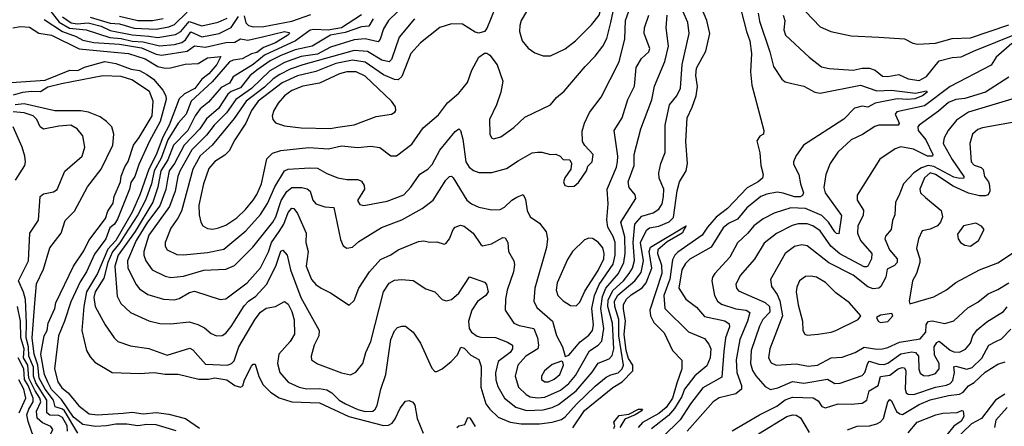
# Model space of a CAD drawing. Extents: x 1246230 to 1426786, y 660032 to 763141.
# Tile 186 of 256: x 1307951 to 1313319, y 712512 to 714730. Entities that reach past the tile are written whole.
import ezdxf

# ---------------------------------------------------------------- set-up
doc = ezdxf.new("R2010")
doc.units = 0

msp = doc.modelspace()

# ---------------------------------------------------------------- linework, layer by layer
at = {"layer": '0CON10XD'}
for points in [[(1310845, 714533.1), (1310925, 714570), (1310981.9, 714615), (1311068.1, 714701.9), (1311110.5, 714755), (1311116.4, 714773.6), (1311120, 714855), (1311109.9, 714889.9), (1311095, 714909.4), (1311065, 714916.5), (1311005, 714899.5), (1310915.8, 714855.8), (1310847.3, 714857.3), (1310785, 714846.9), (1310755, 714825.8), (1310714.5, 714775), (1310684.8, 714725.2), (1310677.9, 714697.9), (1310676.2, 714665), (1310690, 714615), (1310723.5, 714573.5), (1310759.4, 714549.4), (1310805, 714533.3), (1310845, 714533.1)], [(1308085, 714730.8), (1308184.4, 714664.4), (1308258.2, 714638.2), (1308295, 714617.4), (1308355.6, 714604.4), (1308495, 714595.4), (1308615, 714576.6), (1308695, 714540.8), (1308725, 714536), (1308865, 714558.1), (1308905, 714586.5), (1308965, 714579.7), (1309075, 714605.8), (1309125, 714607.7), (1309155, 714624.7), (1309195, 714618), (1309275.8, 714635.8), (1309394.7, 714664.7), (1309419.2, 714659.2), (1309422.5, 714655), (1309413.6, 714645), (1309345, 714603.5), (1309281.2, 714578.8), (1309245, 714551.1), (1309215, 714543), (1309163.8, 714516.2), (1309115, 714508.9), (1309095, 714499.5), (1308999.7, 714390.3), (1308885.5, 714285), (1308859, 714215), (1308814.8, 714165), (1308758.2, 714075), (1308722.3, 713975), (1308684.3, 713905), (1308669.4, 713835), (1308638, 713745), (1308595.9, 713665), (1308525, 713556.9), (1308498, 713512), (1308456.7, 713463.3), (1308432, 713405), (1308410.1, 713319.9), (1308363.4, 713245), (1308355.2, 713215), (1308362.6, 713165), (1308416.5, 713065), (1308465.5, 712995), (1308487.1, 712975), (1308555, 712950), (1308655, 712936.1), (1308755, 712900), (1308878, 712938), (1308895, 712929.6), (1308965, 712851.1), (1309085, 712845.3), (1309106, 712854), (1309121, 712869), (1309145.2, 712945), (1309235, 713095.5), (1309265, 713133.8), (1309295, 713155.3), (1309345, 713164.4), (1309395, 713192.5), (1309415, 713178.6), (1309435, 713137.1), (1309448, 713092), (1309449.2, 713015), (1309425.8, 712974.2), (1309363.5, 712905), (1309355.9, 712855), (1309369.2, 712805), (1309415, 712751.8), (1309475.7, 712725.7), (1309515, 712716.2), (1309585, 712718), (1309625, 712710.2), (1309653.6, 712693.6), (1309693.3, 712655), (1309727.3, 712635), (1309795, 712603.2), (1309835, 712592.3), (1309875.7, 712595), (1309890, 712605), (1309900.4, 712625), (1309920, 712715), (1309947.5, 712795), (1309974.7, 712985), (1309995, 713032.5), (1310010.2, 713049.8), (1310035, 713058.6), (1310055, 713057.1), (1310097.1, 713025), (1310137.3, 712965), (1310198, 712828), (1310215, 712811.2), (1310225, 712810), (1310255, 712824.3), (1310304.4, 712865), (1310338, 712902), (1310356.9, 712943.1), (1310375, 712938.2), (1310410.5, 712900.5), (1310455, 712875.6), (1310467.8, 712837.8), (1310466, 712725), (1310492.5, 712635), (1310514.4, 712604.4), (1310560.7, 712560.7), (1310625, 712533.9), (1310685, 712525.2), (1310785, 712525.9), (1310855, 712534), (1310905, 712549), (1310925, 712563.2), (1310986.9, 712633.1), (1311088.5, 712731.5), (1311149.5, 712780.5), (1311175, 712791.9), (1311215, 712803.1), (1311235.9, 712825), (1311242.7, 712845), (1311218.2, 713005), (1311217.5, 713095), (1311195.5, 713165), (1311194.3, 713195), (1311213.2, 713226.8), (1311305.4, 713304.6), (1311338.9, 713351.1), (1311353, 713415), (1311335.5, 713515), (1311368.5, 713581.5), (1311385, 713594.3), (1311435, 713603.2), (1311492.4, 713627.6), (1311515, 713651.5), (1311535, 713796.7), (1311549.2, 713845), (1311585.3, 713905), (1311592.7, 713945), (1311583.2, 714065), (1311590.2, 714195), (1311618.2, 714251.8), (1311638.7, 714315), (1311647.4, 714365), (1311637.9, 714425), (1311641.8, 714465), (1311691.5, 714558.5), (1311714.6, 714655), (1311697.5, 714725), (1311645, 714853.3)], [(1310104.6, 714735), (1310020.8, 714635), (1309977.7, 714512.3), (1309965, 714499.7), (1309925, 714508.8), (1309847, 714557), (1309775, 714562.4), (1309495, 714483.4), (1309425, 714459.4), (1309368.8, 714431.2), (1309332.4, 714407.6), (1309285, 714361.6), (1309186.5, 714285), (1309120.1, 714189.9), (1309001.1, 714045), (1308935, 713987.9), (1308896, 713915), (1308833.9, 713686.1), (1308813.6, 713646.4), (1308775, 713593.1), (1308743.8, 713515), (1308743.6, 713495), (1308755.6, 713475), (1308808.7, 713448.7), (1308845, 713446.5), (1308975, 713459.2), (1309065, 713478.4), (1309185, 713578.8), (1309265, 713666.7), (1309302.8, 713727.2), (1309341.6, 713818.4), (1309394.4, 713905.6), (1309415, 713913.6), (1309532.3, 713922.3), (1309575, 713919.6), (1309625, 713890), (1309685, 713866.5), (1309735, 713858.5), (1309795, 713858.2), (1309815, 713849.4), (1309829.5, 713825), (1309830.6, 713805), (1309793.6, 713743.6), (1309805, 713720.8), (1309826.9, 713716.9), (1309955, 713739.1), (1310045.5, 713774.5), (1310084.4, 713815.6), (1310132.6, 713887.4), (1310175.9, 713914.1), (1310200.5, 713939.5), (1310242.2, 714017.8), (1310325, 714119.4), (1310345, 714134), (1310354.3, 714124.3), (1310367.1, 714077.1), (1310383.9, 713953.9), (1310401.2, 713925), (1310425, 713906.2), (1310455, 713896.1), (1310525, 713896.5), (1310605, 713918.2), (1310669.5, 713959.5), (1310745, 714002.5), (1310775, 714007.8), (1310797.5, 714007.5), (1310845, 713994), (1310875, 713995.8), (1310897.5, 713985), (1310915, 713967.5), (1310950, 713965), (1310960, 713945), (1310956.2, 713915), (1310923, 713867), (1310916.2, 713845), (1310923.3, 713825), (1310945, 713819.2), (1310975, 713822), (1310998.7, 713841.3), (1311040.8, 713905), (1311049.5, 713930.5), (1311072.5, 713955), (1311078, 713995), (1311032.6, 714042.6), (1311019.2, 714065), (1311017.9, 714122.1), (1311030, 714165), (1311057.1, 714222.9), (1311122.3, 714307.7), (1311220.5, 714499.5), (1311250.5, 714625), (1311254.8, 714725), (1311283.4, 714806.6)], [(1310545, 714798.8), (1310498.5, 714681.5), (1310485, 714665.8), (1310455, 714655.8), (1310435, 714661.4), (1310365, 714704.6), (1310305, 714707.3), (1310242.3, 714687.7), (1310136.5, 714603.5), (1310083.7, 714545), (1310035, 714420.5), (1310015, 714401.4), (1309995, 714402.6), (1309935, 714429), (1309835, 714497.9), (1309765, 714509.2), (1309675, 714489.9), (1309565, 714446.7), (1309465, 714423.8), (1309381.6, 714385), (1309252, 714285), (1309214.5, 714235), (1309184, 714166), (1309124.1, 714075), (1309093.9, 714015), (1309069.1, 713990.9), (1309015, 713955.3), (1308982.6, 713917.4), (1308953.8, 713833.8), (1308928.3, 713718.3), (1308930, 713665), (1308938.8, 713625), (1308950, 713605), (1308975, 713591.5), (1309005, 713587.7)], [(1309005, 713587.7), (1309035, 713594.6), (1309075, 713608.4), (1309135, 713649.4), (1309183.1, 713695), (1309225, 713746), (1309244.6, 713775.4), (1309269.8, 713835), (1309299.5, 713970.5), (1309328.7, 714001.3), (1309374.2, 714015.8), (1309527.7, 714032.3), (1309634.1, 714025.9), (1309705, 714041.2), (1309795, 714033.3), (1309865, 714040.4), (1309915, 714032.7), (1309975, 713987.5), (1310005, 713987.5), (1310088.7, 714051.3), (1310150.9, 714139.1), (1310235, 714211.1), (1310283.8, 714276.2), (1310345, 714329.5), (1310393, 714387), (1310415.5, 714455), (1310455, 714526), (1310485, 714547.5), (1310497.3, 714547.3), (1310515, 714536), (1310555, 714484), (1310584.6, 714395), (1310574.4, 714335), (1310551.1, 714265), (1310511.9, 714185), (1310514.4, 714105), (1310523.8, 714085), (1310535, 714080), (1310575, 714091.4), (1310645, 714142.2), (1310705, 714197.5), (1310845, 714265.7), (1310878.6, 714305), (1310919.8, 714340.2), (1311034.4, 714475), (1311089.6, 714530.4), (1311130, 714585), (1311152.1, 714627.9), (1311173.4, 714715), (1311200.5, 714835)], [(1311870.8, 714835), (1311914.2, 714665), (1311932.7, 714615), (1311941.1, 714545), (1311936, 714445), (1311942.7, 714372.7), (1312008.7, 714125), (1312006.9, 714105), (1311985.7, 714094.3), (1311970.6, 714069.4), (1311986.2, 714003.8), (1311991.1, 713935), (1312004.4, 713885), (1312000.5, 713865), (1311978.2, 713845), (1311918.2, 713811.8), (1311809.7, 713700.3), (1311748.4, 713651.6), (1311701.4, 713598.6), (1311672.1, 713555), (1311539.3, 713460.7), (1311523.5, 713445), (1311511, 713419), (1311496.1, 713315), (1311463.7, 713225), (1311469.5, 713155), (1311597.1, 713027.1), (1311685, 712990), (1311709.1, 712959.1), (1311718.9, 712935), (1311715.3, 712885.3), (1311698.1, 712841.9), (1311632.3, 712787.7), (1311595, 712739.6), (1311576.1, 712715), (1311561.8, 712675), (1311521.9, 712608.1), (1311489.3, 712570.7), (1311395, 712497.3)], [(1308115, 714781.6), (1308165.8, 714715.8), (1308222.8, 714682.8), (1308313.3, 714675), (1308442.9, 714632.9), (1308505, 714626.9), (1308565, 714612.5), (1308625, 714609.1), (1308713.5, 714586.5), (1308795, 714594.6), (1308835, 714606), (1308855, 714620.4), (1308885, 714663.7), (1308945, 714635.5), (1309038.8, 714655), (1309105, 714687.4), (1309145, 714746.6)], [(1308184, 714745), (1308231.8, 714711.8), (1308265, 714706.5), (1308325, 714712.9), (1308395, 714694.1), (1308445, 714671.4), (1308565, 714646.9), (1308655, 714639.8), (1308705, 714632.1), (1308801.3, 714648.7), (1308828.9, 714665), (1308875, 714719.4), (1308945, 714695.8), (1309033.9, 714716.1), (1309081.8, 714738.2)], [(1308335, 714743.6), (1308445, 714710.3), (1308495, 714706.3), (1308575, 714683.6), (1308695, 714677.8), (1308765, 714691.4), (1308795, 714703.6), (1308865, 714770.5)], [(1309815, 714755.4), (1309705.2, 714684.8), (1309632.6, 714672.6), (1309555, 714676.5), (1309535, 714672), (1309454.8, 714615), (1309285, 714535.6), (1309225, 714486.1), (1309115, 714418.6), (1309095, 714384.2), (1309050.4, 714359.6), (1308979.9, 714280.1), (1308935, 714243.7), (1308907.7, 714205), (1308867.6, 714125), (1308789.2, 714045), (1308759.5, 713965), (1308720.2, 713905), (1308704.4, 713815.6), (1308676.5, 713733.5), (1308580, 713575), (1308487.4, 713445), (1308469.3, 713385), (1308481.9, 713221.9), (1308502, 713182), (1308555, 713131.8), (1308655, 713086.2), (1308715, 713073.2), (1308775, 713070), (1308875, 713081.1), (1308922.9, 713067.1), (1308958, 713048), (1308995, 713017.8), (1309024.6, 713004.6), (1309055, 713006.5), (1309075, 713019.1), (1309105, 713056.2), (1309175, 713168.4), (1309199.1, 713195), (1309238, 713222), (1309297.1, 713285), (1309348.3, 713385), (1309375, 713466.9), (1309385, 713473.3), (1309410.2, 713445), (1309427.1, 713365), (1309484.8, 713215), (1309583.5, 713035), (1309581.5, 713005), (1309557.3, 712955), (1309540, 712895), (1309542.5, 712875), (1309575, 712853.3), (1309705, 712803.6), (1309755, 712793.1), (1309783.3, 712806.7), (1309821.2, 712855), (1309837.9, 712915), (1309865.3, 712975), (1309934.1, 713245), (1309965, 713291.8), (1309995, 713308.2), (1310035, 713311.8), (1310097, 713307), (1310165, 713261.1), (1310215, 713245.7), (1310255, 713204.2), (1310275.6, 713195.6), (1310305, 713203.5), (1310345, 713238.5), (1310403.3, 713326.7), (1310485, 713297.5), (1310496.9, 713285), (1310504.6, 713245), (1310491.8, 713225), (1310447.8, 713192.2), (1310416.1, 713145), (1310398.3, 713085), (1310402.6, 713045), (1310415, 713024.7), (1310445, 713003.3), (1310465, 712997.3), (1310545, 712996.2), (1310611.4, 712971.4), (1310638.9, 712955), (1310637.5, 712935), (1310625, 712914.7), (1310559.2, 712865), (1310545.8, 712804.2), (1310547.5, 712765), (1310558.3, 712728.3), (1310594.5, 712664.5), (1310656.6, 712616.6), (1310715, 712597.4), (1310805, 712601.2), (1310855, 712614.8), (1310888.9, 712631.1), (1310985, 712704.8), (1311072.3, 712807.7), (1311105, 712855.3), (1311165, 712879.7), (1311182, 712898), (1311190, 712935), (1311182.9, 713075), (1311158.2, 713165), (1311160.1, 713199.9), (1311185, 713251.8), (1311243, 713305), (1311274.7, 713345.3), (1311291.8, 713375), (1311303.1, 713416.9), (1311296.7, 713515), (1311305.2, 713615), (1311342.4, 713657.6), (1311405, 713676.9), (1311435, 713695.4), (1311454.1, 713725), (1311462.1, 713765), (1311462.8, 713805), (1311438.5, 713865), (1311435.5, 713894.5), (1311446.2, 713945), (1311469.6, 714005), (1311470.9, 714155), (1311493.9, 714265), (1311533.8, 714315), (1311554.1, 714355.9), (1311562.3, 714485), (1311600.9, 714655), (1311594.6, 714715), (1311567, 714777)], [(1308495, 714749.6), (1308595, 714724.5), (1308675.5, 714724.5), (1308733.4, 714736.6)], [(1309879, 714735), (1309855, 714694.8), (1309815, 714691.2), (1309725, 714659), (1309645, 714644.7), (1309545, 714584.4), (1309454, 714566), (1309375, 714534.7), (1309317.2, 714505), (1309244.8, 714455), (1309206.2, 714423.8), (1309155, 714357.6), (1309105, 714337.4), (1309086.4, 714323.6), (1309035.8, 714245), (1308970.4, 714189.6), (1308933.8, 714135), (1308848.1, 714045), (1308794.9, 713945), (1308766.7, 713905), (1308757.9, 713857.9), (1308747.4, 713802.6), (1308715.4, 713715), (1308648.7, 713625), (1308587.1, 713525), (1308538.5, 713415), (1308540.8, 713375), (1308586.1, 713286.1), (1308605, 713260.9), (1308649.9, 713229.9), (1308735, 713204.7), (1308795, 713201.2), (1308820.8, 713209.2), (1308877.7, 713242.3), (1308905, 713249.2), (1309045, 713203.6), (1309075, 713207.3), (1309192.3, 713295), (1309264.8, 713375.2), (1309306.9, 713463.1), (1309323.9, 713515), (1309365, 713573.9), (1309390.9, 713615), (1309415, 713678.5), (1309435, 713701.1), (1309445, 713700), (1309465, 713672.9), (1309513.1, 713565), (1309511.8, 713515), (1309524.1, 713465), (1309513.2, 713385), (1309542.9, 713312.9), (1309565.7, 713285.7), (1309594.8, 713264.8), (1309645, 713240), (1309747.5, 713172.5), (1309775, 713198), (1309799.6, 713265), (1309858.7, 713355), (1309917.7, 713422.3), (1309975, 713447.5), (1310015, 713474.6), (1310125, 713520), (1310155, 713523.3), (1310185, 713516.7), (1310225, 713517.1), (1310265, 713505.8), (1310275, 713509.2), (1310295, 713534.2), (1310314.2, 713585.8), (1310325, 713598.6), (1310355, 713608.8), (1310375, 713603.5), (1310422.9, 713565), (1310465, 713502.9), (1310475, 713496.5), (1310523, 713507), (1310585, 713541.9), (1310598.9, 713538.9), (1310613.1, 713515), (1310616.5, 713465), (1310644.6, 713415), (1310649.6, 713395), (1310643.1, 713355), (1310608.7, 713255), (1310600, 713205), (1310598.5, 713145), (1310645.7, 713075), (1310675, 713061.4), (1310755.2, 713045.2), (1310773.9, 712995), (1310780.2, 712955), (1310775.6, 712934.4), (1310710.7, 712895), (1310667.1, 712845), (1310651.8, 712785), (1310670, 712725), (1310713.2, 712685), (1310735, 712673.1), (1310775, 712667), (1310815, 712670.7), (1310900.6, 712709.4), (1310945.6, 712745), (1310981.6, 712788.4), (1311057.3, 712922.7), (1311105.4, 712954.6), (1311125, 712975.5), (1311136.1, 713045), (1311119.3, 713155), (1311129.4, 713220.6), (1311147, 713265), (1311215.7, 713345), (1311245.7, 713405), (1311252, 713455), (1311251, 713545), (1311229.2, 713625), (1311310.4, 713755), (1311307.3, 713775), (1311273.9, 713815), (1311268.1, 713845), (1311300.8, 713935), (1311301.7, 713995), (1311337.6, 714135), (1311397.5, 714292.5), (1311412.5, 714367.5), (1311469.1, 714500.9), (1311488.3, 714585), (1311475.8, 714685), (1311480.6, 714755)], [(1310012.8, 714775), (1309962.8, 714725), (1309935, 714678.9), (1309917.3, 714622.7), (1309905, 714609.6), (1309835, 714624.8), (1309775, 714619.1), (1309645, 714579.8), (1309575, 714542.2), (1309485, 714528.2), (1309395, 714495.9), (1309315, 714450.4), (1309215, 714353.5), (1309130.5, 714295), (1309079.1, 714220.9), (1309011.9, 714155), (1308970, 714100), (1308890.5, 714019.5), (1308825, 713902.8), (1308813.9, 713875), (1308799.1, 713795), (1308768.5, 713711.5), (1308655.5, 713555), (1308627.3, 713465), (1308627.3, 713445), (1308638.4, 713415), (1308674.3, 713364.3), (1308745, 713330.4), (1308775, 713323.3), (1308845, 713330.3), (1308955, 713363.6), (1309075, 713369.1), (1309121.7, 713388.3), (1309221.7, 713488.3), (1309330.8, 713625), (1309348.4, 713655), (1309377.3, 713742.7), (1309408, 713792), (1309435, 713815.2), (1309490, 713815), (1309517.7, 713807.7), (1309535.5, 713795), (1309549.7, 713745), (1309565, 713725.4), (1309615, 713709.6), (1309664.3, 713704.3), (1309701.1, 713531.1), (1309715, 713496.7), (1309735, 713483.8), (1309765, 713489.2), (1309799.8, 713520.2), (1309924.7, 713595.3), (1310035, 713638.2), (1310145, 713699.6), (1310205.3, 713744.7), (1310275, 713853.5), (1310295, 713874.5), (1310305, 713875.6), (1310315, 713867.5), (1310388.9, 713745), (1310415, 713725.4), (1310455, 713707.9), (1310525, 713692.5), (1310570, 713695), (1310595, 713707.3), (1310635, 713745.4), (1310661.4, 713761.4), (1310695.7, 713775.7), (1310708.8, 713748.8), (1310718.7, 713688.7), (1310734.7, 713654.7), (1310785, 713620), (1310822.4, 713572.4), (1310829.1, 713535), (1310823.3, 713486.7), (1310759.7, 713265), (1310754.7, 713195), (1310770.1, 713160.1), (1310855.3, 713085), (1310877.7, 713007.7), (1310911.1, 712945), (1310925, 712892.5), (1310945, 712900), (1311006.7, 712973.3), (1311055, 713008.9), (1311074.8, 713035), (1311079.8, 713065), (1311070.4, 713155), (1311085.1, 713225), (1311110.1, 713285), (1311186.6, 713396.6), (1311198.2, 713445), (1311196.9, 713515), (1311186.9, 713546.9), (1311157.8, 713597.8), (1311152.1, 713637.9), (1311159.1, 713725), (1311154.7, 713805), (1311205.7, 713925), (1311211, 713955), (1311212.4, 713985), (1311192, 714125), (1311235.6, 714194.4), (1311266.3, 714293.7), (1311302.9, 714367.1), (1311311.6, 714468.4), (1311341.9, 714518.1), (1311380.9, 714555), (1311387.6, 714572.4), (1311356.4, 714655), (1311358.2, 714685), (1311380.5, 714755)], [(1309175, 714750.5), (1309185, 714713.2), (1309198.2, 714698.2), (1309225, 714690.8), (1309282.9, 714692.9), (1309435, 714721.1), (1309538.4, 714758.4)], [(1311978.3, 714765), (1311985, 714722), (1312041.6, 714555), (1312061.8, 714475), (1312105.6, 714405), (1312125, 714390.8), (1312160.8, 714380.8), (1312226.7, 714366.7), (1312286.5, 714335), (1312315, 714328.8), (1312535, 714372.3), (1312625, 714342.2), (1312704.8, 714344.8), (1312835, 714328.1), (1312895, 714341.4), (1312899.5, 714335), (1312874.3, 714315), (1312831.5, 714298.5), (1312794.3, 714294.3), (1312735, 714298.4), (1312615.6, 714275), (1312575, 714251.8), (1312545, 714258.7), (1312503.2, 714246.8), (1312445, 714187.9), (1312224.4, 714045), (1312183.3, 713985), (1312170, 713955), (1312170.8, 713940.8), (1312200, 713885), (1312208, 713835), (1312224.6, 713785), (1312219.6, 713770.4), (1312205.8, 713764.2), (1312175, 713763.6), (1312114.2, 713784.2), (1312081.8, 713788.2), (1312025, 713778.6), (1311991.1, 713765), (1311915, 713704.1), (1311865, 713641.2), (1311815, 713617.9), (1311785.8, 713594.2), (1311720.6, 713489.4), (1311605, 713423.5), (1311580.7, 713399.3), (1311560.9, 713365), (1311545.2, 713265.2), (1311582.5, 713205), (1311640.7, 713160.7), (1311685, 713111.3), (1311795, 713087.4), (1311819.8, 713069.8), (1311821.9, 713055), (1311798.8, 712995), (1311791, 712919), (1311779.4, 712780.6), (1311675, 712722), (1311608.1, 712635), (1311553, 712547), (1311458.4, 712455)], [(1312113.8, 714755), (1312122.9, 714725), (1312117.9, 714675), (1312126.5, 714645), (1312255, 714524.4), (1312323.1, 714473.1), (1312365, 714462.9), (1312494.7, 714454.7), (1312545, 714464.7), (1312585, 714465.4), (1312614.8, 714454.8), (1312655, 714422.2), (1312685, 714419.2), (1312745, 714431), (1312795, 714406.7), (1312855, 714398.3), (1312895, 714420.6), (1312965, 714505.7), (1313035, 714522.7), (1313085, 714526.7), (1313151.6, 714558.4), (1313395, 714656.9)], [(1312235, 714774.5), (1312315, 714690), (1312373.3, 714665), (1312485, 714641.8), (1312635, 714633.8), (1312775, 714625.8), (1312820.9, 714600.9), (1312845.7, 714595.7), (1312945, 714600.7), (1313035, 714626.3), (1313135, 714630.4), (1313345, 714702.1)], [(1307912.9, 714685), (1307955, 714693.3), (1308005, 714689.3), (1308055, 714655.3), (1308125, 714644.4), (1308275, 714569.8), (1308369.3, 714560.7), (1308545, 714545.1), (1308635.4, 714515.4), (1308705, 714473.9), (1308745, 714465.6), (1308773.3, 714466.7), (1308853.8, 714486.2), (1308925, 714491.4), (1308975, 714522.2), (1309048.5, 714528.5), (1309026.3, 714485), (1308983, 714435), (1308944.3, 714405.7), (1308906.1, 714353.9), (1308848.9, 714325), (1308821.3, 714298.7), (1308766.8, 714155), (1308731.3, 714088.7), (1308695, 713992.5), (1308656, 713914), (1308605.6, 713775), (1308565, 713679.1), (1308475, 713525.9), (1308431.2, 713478.8), (1308375.2, 713344.8), (1308316, 713245), (1308300.4, 713165), (1308290, 713035), (1308315.3, 712925), (1308335, 712890), (1308360.9, 712860.9), (1308455, 712804.5), (1308605, 712800.4), (1308685, 712804.3), (1308745, 712795.2), (1308815.3, 712795.3), (1308928.5, 712768.5), (1308980.4, 712769.6), (1309015, 712775.2), (1309080, 712765), (1309125, 712734.1), (1309155.4, 712724.6), (1309167.3, 712732.7), (1309176.4, 712765), (1309215, 712839.2), (1309225, 712851.2), (1309235, 712850), (1309254.2, 712784.2), (1309278.3, 712738.3), (1309318.7, 712698.7), (1309365, 712666.2), (1309435.5, 712645.5), (1309585, 712639.8), (1309745, 712564.4), (1309934, 712516), (1309961.7, 712518.3), (1309981.2, 712528.8), (1309998.1, 712551.9), (1310025, 712611.4), (1310055, 712648.8), (1310075, 712653.3), (1310095, 712643.3), (1310105, 712626.7), (1310118.2, 712555), (1310151.1, 712475)], [(1313359.6, 714600.4), (1313275.3, 714525), (1313247.7, 714482.3), (1313025, 714365.8), (1312885, 714259), (1312732.7, 714227.3), (1312723.8, 714215), (1312743.4, 714175), (1312746, 714164), (1312740, 714155), (1312636, 714155), (1312613.1, 714146.9), (1312546.7, 714103.3), (1312484.8, 714075.2), (1312412.3, 714007.7), (1312370.5, 713945), (1312346.2, 713885), (1312335.4, 713815), (1312342.7, 713785), (1312431.1, 713661.1), (1312417.6, 713562.4), (1312405, 713563.3), (1312395, 713572.7), (1312361.3, 713625), (1312325, 713661.5), (1312235, 713699.7), (1312155, 713703), (1312065, 713674.7), (1312005, 713642.7), (1311954.2, 713605.8), (1311921.1, 713565), (1311865, 713512.7), (1311823.1, 713435), (1311741.2, 713345), (1311728.2, 713325), (1311724.6, 713305), (1311740, 713225), (1311755.4, 713195), (1311777.2, 713177.2), (1311855, 713153.2), (1311912.9, 713145), (1311931.7, 713131.7), (1311920, 713085), (1311877.6, 712985), (1311858.4, 712875), (1311861.9, 712805), (1311885.8, 712735), (1311886, 712715), (1311855, 712689.4), (1311765, 712666.4), (1311732.3, 712645), (1311591.1, 712485)], [(1307905, 714387.3), (1308090.8, 714399.2), (1308225, 714454.2), (1308267.3, 714452.7), (1308305, 714471.4), (1308415, 714501.9), (1308475, 714490.9), (1308559.7, 714459.7), (1308605, 714451.6), (1308645, 714431.3), (1308680.5, 714405), (1308731.7, 714345), (1308747.4, 714315), (1308750.1, 714295), (1308717.2, 714175), (1308657.3, 714062.7), (1308599.9, 713940.1), (1308578.4, 713875), (1308557.9, 713842.1), (1308549.5, 713805), (1308485, 713642.1), (1308468.2, 713615), (1308443, 713595), (1308420, 713535), (1308358.6, 713451.4), (1308315.9, 713355), (1308280, 713300), (1308229.5, 713190.5), (1308195.9, 713085), (1308162.4, 713005), (1308140.1, 712825), (1308159, 712755), (1308181.3, 712721.3), (1308215, 712694.3), (1308274, 712624), (1308330.3, 712580.3), (1308375.9, 712574.1), (1308515, 712583.7), (1308565, 712588.3), (1308625, 712580.6), (1308695, 712586.5), (1308765, 712577.1), (1308854.6, 712555), (1308932.4, 712502.4)], [(1308805, 712487.6), (1308695, 712519.1), (1308645, 712521.4), (1308595, 712514.6), (1308535, 712523), (1308475, 712523.2), (1308425, 712513.6), (1308365, 712511.2), (1308295, 712522.1), (1308245, 712561.1), (1308178.8, 712658.8), (1308125, 712712.9), (1308105, 712752.2), (1308086.7, 712795), (1308065.7, 712905), (1308085.2, 713005), (1308101, 713035), (1308106.7, 713075), (1308142.1, 713155), (1308147.7, 713185), (1308245.2, 713385), (1308300.4, 713469.6), (1308328.8, 713525), (1308419.4, 713645), (1308431.6, 713685), (1308460.9, 713729.1), (1308466.6, 713765), (1308500.1, 713845), (1308504.6, 713875.4), (1308523.6, 713926.4), (1308543.2, 713956.8), (1308570.8, 714045), (1308602.9, 714087.1), (1308673.9, 714205), (1308679.3, 714285), (1308658.8, 714338.8), (1308562.2, 714402.2), (1308505, 714419.7), (1308405, 714423.6), (1308179.6, 714380.4), (1308105, 714360.8), (1308065, 714336), (1308015, 714338.5), (1307967, 714333), (1307915, 714318.8)], [(1309643.1, 714136.9), (1309685, 714143.5), (1309774.7, 714155.3), (1309895, 714201.2), (1309977.5, 714215), (1309996.7, 714225), (1310002.5, 714235), (1310000, 714255), (1309978, 714285), (1309835, 714422.4), (1309785, 714445.5), (1309735.5, 714444.5), (1309695, 714434.8), (1309585, 714383.1), (1309495, 714366.9), (1309435, 714342.7), (1309395.4, 714315), (1309360, 714275), (1309336.4, 714235), (1309326.9, 714205), (1309330.8, 714185), (1309345, 714167.5), (1309395, 714151.5), (1309485, 714140), (1309643.1, 714136.9)], [(1313345, 714415.3), (1313216.4, 714335), (1313105, 714300), (1313055, 714294.3), (1313015, 714277.8), (1312960, 714230), (1312855.6, 714155), (1312848.2, 714145), (1312850, 714125), (1312890.9, 714075), (1312928.9, 713995), (1312928.6, 713985), (1312900.6, 713985), (1312825, 714023.4), (1312755, 714035.9), (1312724, 714025), (1312640.8, 713969.2), (1312517.6, 713772.4), (1312516.5, 713745), (1312550.9, 713690.9), (1312549.3, 713660.7), (1312521.3, 713605), (1312519.2, 713565), (1312535.3, 713525), (1312597.5, 713455), (1312595.4, 713425), (1312576.2, 713385), (1312568.9, 713381.1), (1312555, 713381.9), (1312422.1, 713452.1), (1312373.1, 713495), (1312315, 713578.2), (1312275, 713604.8), (1312245, 713615.7), (1312195.8, 713615.8), (1312163.4, 713606.6), (1312076.8, 713563.2), (1312010, 713510), (1311957.5, 713422.5), (1311879.6, 713335), (1311856.2, 713285), (1311858.5, 713265), (1311870.6, 713250.6), (1312015, 713186.7), (1312038.8, 713165), (1312041.9, 713135), (1312003.8, 713095), (1311985, 713058.1), (1311939.2, 712925), (1311935.3, 712854.7), (1311945.8, 712815.8), (1311965, 712787.1), (1312015, 712729.5), (1312045, 712712.3), (1312085, 712721.4), (1312165, 712756.5), (1312226.6, 712746.6), (1312355, 712768.2), (1312395, 712745.6), (1312425, 712747.1), (1312545, 712788.5), (1312559.7, 712805), (1312574.5, 712855.5), (1312585, 712866.2), (1312635, 712850), (1312665, 712848.3), (1312685, 712855.2), (1312755, 712907.3), (1312815, 712918.6), (1312835, 712913.5), (1312852, 712895), (1312853.3, 712823.3), (1312861.3, 712801.3), (1312879.1, 712789.1), (1312905, 712787.5), (1312945, 712800.4), (1312964.2, 712825.8), (1312964.2, 712855), (1312939.5, 712900.5), (1312936.5, 712945), (1312950.7, 712969.3), (1312964.1, 712975.9), (1313025, 712927.7), (1313045, 712918.7), (1313075, 712916.6), (1313107, 712933), (1313134.6, 712965), (1313147.2, 713005), (1313171.3, 713038.7), (1313225, 713082), (1313315, 713137.2), (1313335, 713163.1)], [(1308268.1, 712475), (1308195, 712596.2), (1308185, 712605.4), (1308145, 712617.7), (1308136, 712655), (1308089.5, 712715), (1308058.2, 712775), (1308049.8, 712845), (1308030.3, 712905), (1308018.7, 712995), (1308032.9, 713182.9), (1308042, 713288), (1308081.8, 713368.2), (1308115.3, 713484.7), (1308177.3, 713565), (1308200, 713635), (1308250.5, 713685), (1308321.3, 713818.7), (1308395, 713914.6), (1308458.6, 714045), (1308465.2, 714105), (1308452.7, 714145), (1308425.2, 714175.2), (1308389.7, 714199.7), (1308325.7, 714225.7), (1308285, 714232.1), (1308142.4, 714232.4), (1307975, 714270), (1307926.4, 714265)], [(1313378.5, 714301.5), (1313123.9, 714226.1), (1313058.5, 714181.5), (1313013.9, 714125), (1312990.8, 714085), (1312986, 714055), (1313035, 713966.6), (1313099.6, 713875), (1313098.6, 713865), (1313076.3, 713863.7), (1313045, 713871.5), (1312935, 713929.5), (1312905, 713934.1), (1312867.9, 713922.1), (1312825.6, 713895), (1312769.5, 713835), (1312745, 713768), (1312725.4, 713734.6), (1312721.9, 713665), (1312710.6, 713635), (1312702.9, 713585), (1312671.4, 713548.6), (1312667.3, 713535), (1312693.5, 713475), (1312736, 713425), (1312735, 713406), (1312720.5, 713389.5), (1312681.7, 713368.3), (1312673.2, 713325), (1312646.2, 713273.8), (1312634.8, 713265.2), (1312605, 713261.2), (1312575, 713272.9), (1312495, 713336.6), (1312363.3, 713403.3), (1312245, 713496.4), (1312215, 713502.1), (1312175, 713492.9), (1312124.5, 713455), (1312045, 713312.5), (1312049.6, 713275), (1312080.8, 713230.8), (1312096.3, 713196.3), (1312109.5, 713115), (1312041.5, 712935), (1312034.6, 712885), (1312048.5, 712858.5), (1312075, 712845.4), (1312185, 712852.8), (1312249.8, 712839.8), (1312300.8, 712845), (1312375, 712884.6), (1312435, 712888.5), (1312507.1, 712915), (1312555, 712942.9), (1312625, 712932.7), (1312655, 712934.7), (1312685, 712941.9), (1312748.5, 712971.5), (1312861, 712989), (1312892.4, 713025), (1312894.1, 713065.9), (1312905, 713083.2), (1312926.4, 713086.4), (1312995, 713071.7), (1313045, 713087.9), (1313121.2, 713158.8), (1313175, 713189.6), (1313230.6, 713235), (1313285, 713257.5), (1313344.6, 713295)], [(1308211.5, 712485), (1308210.2, 712515), (1308185, 712560.4), (1308165, 712571), (1308115, 712572.7), (1308098.7, 712585), (1308098.5, 712655), (1308039.1, 712749.1), (1308025.6, 712785), (1308026.6, 712835), (1308001.6, 712895), (1307999.5, 712945), (1307986.1, 712995), (1307989.1, 713075), (1307982.5, 713202.5), (1307972.6, 713242.6), (1307944.8, 713305.2), (1307998.3, 713415), (1308006.7, 713565), (1308054, 713636), (1308062.9, 713765), (1308080.9, 713779.1), (1308135, 713790), (1308155, 713804.2), (1308196.9, 713903.1), (1308291.9, 713985), (1308305.5, 714035), (1308295, 714096.7), (1308265, 714134), (1308230, 714155), (1308165, 714149.2), (1308081.6, 714131.6), (1308063.3, 714145), (1308044.7, 714185), (1308023.8, 714205), (1307975, 714221.1), (1307915, 714227.6)], [(1313404.7, 714175.3), (1313201.1, 714138.9), (1313175, 714130), (1313146.7, 714105), (1313132.1, 714055), (1313138.5, 713955), (1313155, 713936.2), (1313193.3, 713923.3), (1313205, 713913.3), (1313211.9, 713875), (1313232.4, 713845), (1313238.4, 713825), (1313241.2, 713795), (1313232.1, 713775), (1313215, 713768.1), (1313185, 713768.3), (1313123.6, 713783.6), (1313040.9, 713820.9), (1312945, 713885.1), (1312915, 713895.1), (1312885, 713866.2), (1312858.7, 713805), (1312863.4, 713785), (1312889.5, 713759.5), (1312975, 713688.5), (1312982.7, 713655), (1312971.3, 713625), (1312955.4, 713605), (1312915, 713586.7), (1312872.3, 713577.7), (1312852.1, 713535), (1312841.4, 713481.4), (1312859.7, 713425), (1312859.6, 713405), (1312840, 713345), (1312818.9, 713305), (1312800, 713195), (1312805, 713180), (1312935, 713218.5), (1313005, 713255.6), (1313055, 713296.5), (1313185, 713364.6), (1313285, 713403.8), (1313391.1, 713475)], [(1307928.2, 713855), (1307978.6, 713935), (1307983.1, 713955), (1307978.9, 713985), (1307964.4, 714035), (1307915, 714145.6)], [(1313135, 713494.5), (1313179.4, 713525), (1313208.8, 713585), (1313195, 713603.8), (1313165, 713619.2), (1313096.2, 713605), (1313065, 713560), (1313067.5, 713535), (1313080, 713515), (1313105, 713500.6), (1313135, 713494.5)], [(1310966.6, 712503.4), (1311031.4, 712598.6), (1311185, 712723.2), (1311236.6, 712753.4), (1311293.7, 712815), (1311293.8, 712845), (1311271.3, 712881.3), (1311257.3, 712925), (1311247.2, 713015), (1311253.5, 713085), (1311242.8, 713152.8), (1311243, 713177), (1311259, 713205), (1311285, 713229.5), (1311345, 713267.1), (1311366.1, 713293.9), (1311397.9, 713375), (1311382.4, 713465), (1311391.2, 713488.8), (1311585.4, 713605.4), (1311562.3, 713565), (1311481.5, 713518.5), (1311430.6, 713475), (1311428.3, 713455), (1311450.1, 713390.1), (1311452.2, 713345), (1311386.4, 713145), (1311390, 713115), (1311408.2, 713078.2), (1311465, 713021.8), (1311510.3, 712925), (1311561.8, 712871.8), (1311561.1, 712825), (1311533.3, 712746.7), (1311509.9, 712665), (1311475, 712614.6), (1311435, 712581.4), (1311347.6, 712532.4), (1311322.8, 712505)], [(1310985, 713168.5), (1311005, 713188.9), (1311031.6, 713248.4), (1311105, 713361.4), (1311135.5, 713425), (1311137.6, 713455), (1311129.7, 713485), (1311105, 713516.1), (1311074.3, 713535.7), (1311055, 713538.1), (1311031.2, 713528.8), (1310965, 713464.4), (1310937.6, 713422.4), (1310881.6, 713295), (1310876, 713255), (1310885, 713224.4), (1310915, 713195.5), (1310955, 713170.5), (1310985, 713168.5)], [(1312245, 713008.1), (1312305, 713013.6), (1312375, 713024.5), (1312401.2, 713035), (1312522.5, 713095), (1312536.7, 713115), (1312476.1, 713186.1), (1312400.1, 713240.1), (1312345, 713296.2), (1312295, 713325.9), (1312265, 713331.5), (1312235, 713329.1), (1312203.5, 713305), (1312188.7, 713271.3), (1312184.7, 713245.3), (1312195.3, 713175), (1312218.8, 713085), (1312221.9, 713035), (1312232.5, 713015), (1312245, 713008.1)], [(1307946, 711964), (1307985, 712002.5), (1308025, 712076.2), (1308077.7, 712242.3), (1308088.8, 712405), (1308131.2, 712495), (1308121.4, 712511.4), (1308075, 712530.4), (1308046.5, 712556.5), (1308043.6, 712595), (1308066.4, 712645), (1308061, 712665), (1308035.2, 712704.8), (1308001.5, 712775), (1307995.1, 712845), (1307971.5, 712885), (1307974.8, 712935), (1307958, 712995), (1307955.4, 713085), (1307938.7, 713165)], [(1312645, 713078), (1312685, 713084.2), (1312712.5, 713115), (1312706.4, 713126.4), (1312645, 713117.5), (1312622.5, 713105), (1312631.2, 713085), (1312645, 713078)], [(1311835, 712486.7), (1311985, 712573.8), (1312079.2, 712620.8), (1312125, 712656.3), (1312165, 712670.7), (1312276.8, 712666.8), (1312305, 712650.5), (1312325, 712619.3), (1312345, 712612.2), (1312414.2, 712634.2), (1312485, 712632), (1312545, 712638.5), (1312569.5, 712655), (1312582.2, 712705), (1312631.7, 712735), (1312645, 712783.8), (1312695, 712790.6), (1312740, 712825), (1312763.3, 712833.3), (1312775, 712830.8), (1312782.7, 712815), (1312778.6, 712715), (1312784.4, 712694.4), (1312795, 712686.2), (1312825.3, 712685.3), (1312945, 712724.9), (1313003.8, 712736.2), (1313025, 712745.2), (1313038.8, 712761.2), (1313047.3, 712805), (1313045, 712835.5), (1313055, 712840.6), (1313115, 712823), (1313145, 712831.9), (1313196.6, 712883.4), (1313235, 712954.6), (1313273.9, 712973.9), (1313305, 712989.1), (1313355, 713040.9)], [(1307902, 712055), (1307973.4, 712145), (1308009.1, 712255), (1308018.8, 712305), (1308025.7, 712455), (1307997.4, 712537.4), (1307990.8, 712575), (1308000.9, 712605), (1308025.2, 712644.8), (1308023.8, 712665), (1307997.1, 712735), (1307977.3, 712767.3), (1307972.9, 712825), (1307942.7, 712885)], [(1310835, 712754.2), (1310865, 712768), (1310896.2, 712795), (1310916.2, 712845), (1310913, 712863), (1310905, 712866.7), (1310855, 712848.5), (1310813.1, 712815), (1310796.5, 712785), (1310796.5, 712766.5), (1310813.8, 712755), (1310835, 712754.2)], [(1312465, 712492.3), (1312517.6, 712512.4), (1312585, 712513.4), (1312625, 712525.2), (1312645, 712536.2), (1312661.6, 712555), (1312684.6, 712645.4), (1312695, 712658), (1312705, 712651.2), (1312732.1, 712592.1), (1312749.1, 712579.1), (1312765, 712575.8), (1312855, 712630.2), (1312915, 712655.5), (1313015, 712679.7), (1313075, 712687.2), (1313095, 712698.1), (1313125, 712733.1), (1313155, 712750), (1313215, 712806.4), (1313285, 712850.4), (1313325, 712864.1)], [(1307948.7, 712585), (1307985.1, 712665), (1307973.5, 712715), (1307945.8, 712765)], [(1313322.5, 712687.5), (1313271.7, 712655), (1313194.9, 712555.1), (1313139.8, 712525), (1313046.6, 712435)], [(1311191, 712499), (1311195.4, 712514.6), (1311190.2, 712535), (1311220.2, 712569.8), (1311272.8, 712577.2), (1311325, 712605.3), (1311346, 712605), (1311340, 712595), (1311306.4, 712575), (1311250.2, 712549.8), (1311222.7, 712505)], [(1312794.8, 712475.2), (1312845, 712534.6), (1312946.2, 712575), (1312985, 712583.6), (1313062.6, 712587.4), (1313087.4, 712597.4), (1313095.3, 712595.3), (1313099.7, 712565), (1313085, 712540.5), (1313045, 712513.2), (1313006.5, 712465)], [(1313335.7, 712615), (1313272.5, 712545), (1313265.4, 712504.6)], [(1310335, 712505.8), (1310345, 712514.2), (1310378.3, 712521.7), (1310395, 712560), (1310405, 712557.5), (1310435, 712511.2)], [(1311978.5, 712471.5), (1312134.5, 712565), (1312165, 712573.5), (1312185, 712571.8), (1312208.2, 712558.2), (1312255, 712477.1)]]:
    msp.add_lwpolyline(points, dxfattribs=at)

doc.saveas('drawing.dxf')
